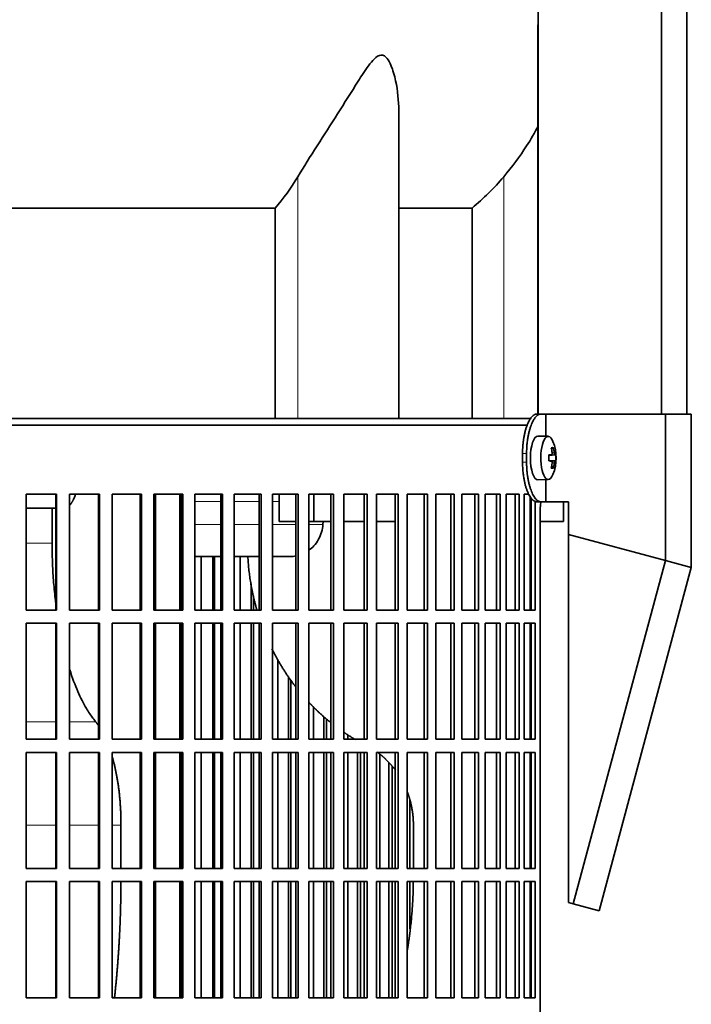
# Model space of a CAD drawing. Header units: millimetres. Extents: x 447 to 1322, y -2015 to 1714.
# Tile 22 of 31: x 1106 to 1259, y -166 to 59. Entities that reach past the tile are written whole.
import ezdxf

# ---------------------------------------------------------------- set-up
doc = ezdxf.new("R2010")
doc.units = ezdxf.units.MM
for name, color, linetype in [('M5X8_UNI7687', 7, 'Continuous'), ('MID_454-4', 7, 'Continuous'), ('VSI344-454_FILTR', 7, 'Continuous'), ('VSI344-454_SUPPO', 7, 'Continuous'), ('VSI344-454_TERMI', 7, 'Continuous'), ('VSI454_DIFFUSORE', 7, 'Continuous')]:
    doc.layers.add(name, color=color, linetype=linetype)

# ---------------------------------------------------------------- blocks, each defined once
blk = doc.blocks.new('SE3')
at = {"layer": 'M5X8_UNI7687', "color": 7, "linetype": 'Continuous', "lineweight": 35}
for p, q in [((1226.36, -36.54), (1224.01, -36.47)), ((1227.52, -39.14), (1227.11, -39.44)), ((1226.48, -40.82), (1227.06, -40.76)), ((1227.06, -42.18), (1226.48, -42.13)), ((1227.88, -40.76), (1226.49, -40.89)), ((1228.08, -40.78), (1226.49, -40.9)), ((1228.08, -42.16), (1226.49, -42.05)), ((1226.49, -42.05), (1227.88, -42.18)), ((1227.52, -43.81), (1227.11, -43.5)), ((1224.01, -46.47), (1226.36, -46.4))]:
    blk.add_line(p, q, dxfattribs=at)
at = {"layer": 'M5X8_UNI7687', "color": 4, "linetype": 'Continuous', "lineweight": 9}
for p, q in [((1227.22, -40.31), (1227.71, -40.26)), ((1226.48, -40.82), (1227.06, -40.76)), ((1227.06, -42.18), (1226.48, -42.13)), ((1227.71, -42.68), (1227.22, -42.63))]:
    blk.add_line(p, q, dxfattribs=at)
at = {"layer": 'M5X8_UNI7687', "color": 7, "linetype": 'Continuous', "lineweight": 35}
for centre, radius, start, end in [((1218.17, -41.47), 10, 337.7946, 22.2054), ((1218.48, -41.47), 9.62, 355.8727, 4.1273)]:
    blk.add_arc(centre, radius, start, end, dxfattribs=at)
for centre, major_axis, ratio, start_param, end_param in [((1223.99, -41.47), (0, -5), 0.34202, 3.141593, 6.283185), ((1226.34, -41.47), (0, -4.93), 0.34202, 2.444185, 6.283185), ((1220.24, -44.53), (7.67, 5.19), 0.199978, 0.212267, 0.361959), ((1218.23, -41.47), (0, 10), 0.906308, 4.833518, 4.948078), ((1218.13, -41.47), (0, 10), 0.965926, 4.833518, 4.948078), ((1218.18, -41.63), (9.97, 0.82), 0.029809, 0.468971, 0.583531), ((1221.29, -41.47), (0, -9.26), 0.562348, 1.49595, 1.645642), ((1218.18, -41.32), (9.97, -0.82), 0.029809, -0.583531, -0.468971), ((1218.23, -41.47), (0, -10), 0.906308, 1.335108, 1.449667), ((1218.13, -41.47), (0, -10), 0.965926, 1.335108, 1.449667), ((1218.18, -41.63), (9.97, 0.82), 0.029809, 0.112154, 0.226713), ((1218.18, -41.32), (9.97, -0.82), 0.029809, -0.226713, -0.112154), ((1220.24, -38.41), (7.67, -5.19), 0.199978, -0.361959, -0.212267), ((1223.99, -41.47), (0, -5), 0.34202, 0, 0.010116), ((1226.34, -41.47), (0, -4.93), 0.34202, 0, 0.697408)]:
    blk.add_ellipse(centre, major_axis=major_axis, ratio=ratio, start_param=start_param, end_param=end_param, dxfattribs=at)
for points in [[(1227.06, -40.76), (1227.06, -40.76), (1227.08, -40.76), (1227.1, -40.75), (1227.12, -40.74), (1227.14, -40.72), (1227.16, -40.7), (1227.17, -40.68), (1227.19, -40.65), (1227.2, -40.61), (1227.21, -40.58), (1227.22, -40.54), (1227.23, -40.49), (1227.23, -40.45), (1227.23, -40.41), (1227.23, -40.36), (1227.23, -40.31), (1227.23, -40.28), (1227.23, -40.26)], [(1227.71, -40.26), (1227.72, -40.28), (1227.72, -40.31), (1227.73, -40.36), (1227.73, -40.41), (1227.74, -40.45), (1227.75, -40.49), (1227.76, -40.54), (1227.77, -40.58), (1227.79, -40.61), (1227.8, -40.65), (1227.81, -40.68), (1227.82, -40.7), (1227.84, -40.72), (1227.85, -40.74), (1227.86, -40.75), (1227.87, -40.76), (1227.88, -40.76), (1227.88, -40.76)], [(1227.23, -42.68), (1227.23, -42.66), (1227.23, -42.63), (1227.23, -42.58), (1227.23, -42.53), (1227.23, -42.49), (1227.23, -42.45), (1227.22, -42.41), (1227.21, -42.37), (1227.2, -42.33), (1227.19, -42.29), (1227.17, -42.26), (1227.16, -42.24), (1227.14, -42.22), (1227.12, -42.2), (1227.1, -42.19), (1227.08, -42.18), (1227.06, -42.18), (1227.06, -42.18)], [(1227.88, -42.18), (1227.88, -42.18), (1227.87, -42.18), (1227.86, -42.19), (1227.85, -42.2), (1227.84, -42.22), (1227.82, -42.24), (1227.81, -42.26), (1227.8, -42.29), (1227.79, -42.33), (1227.77, -42.37), (1227.76, -42.41), (1227.75, -42.45), (1227.74, -42.49), (1227.73, -42.53), (1227.73, -42.58), (1227.72, -42.63), (1227.72, -42.66), (1227.71, -42.68)]]:
    blk.add_open_spline(points, degree=3, dxfattribs=at)
at = {"layer": 'MID_454-4', "color": 7, "linetype": 'Continuous', "lineweight": 35}
for p, q in [((1224.07, 920.53), (1224.07, -31.47)), ((1252.21, -31.47), (1252.21, 920.53)), ((1258, -31.47), (1258, 920.53)), ((1224, 57.4), (1224, -31.47))]:
    blk.add_line(p, q, dxfattribs=at)
at = {"layer": 'VSI344-454_FILTR', "color": 7, "linetype": 'Continuous', "lineweight": 35}
for p, q in [((944.71, -33.97), (1221.67, -33.97)), ((1107.17, -49.72), (1114.12, -49.72)), ((1107.17, -76.22), (1107.17, -49.72)), ((1113.97, -76.22), (1113.97, -49.72)), ((1114.12, -76.22), (1114.12, -49.72)), ((1117.05, -49.72), (1123.9, -49.72)), ((1117.05, -76.22), (1117.05, -49.72)), ((1123.68, -76.22), (1123.68, -49.72)), ((1123.9, -76.22), (1123.9, -49.72)), ((1126.79, -49.72), (1133.51, -49.72)), ((1126.79, -76.22), (1126.79, -49.72)), ((1133.22, -76.22), (1133.22, -49.72)), ((1133.51, -76.22), (1133.51, -49.72)), ((1136.33, -49.72), (1142.9, -49.72)), ((1136.33, -76.22), (1136.33, -49.72)), ((1142.54, -76.22), (1142.54, -49.72)), ((1142.9, -76.22), (1142.9, -49.72)), ((1145.65, -49.72), (1152.02, -49.72)), ((1145.65, -76.22), (1145.65, -49.72)), ((1151.6, -76.22), (1151.6, -49.72)), ((1152.02, -76.22), (1152.02, -49.72)), ((1154.68, -49.72), (1160.83, -49.72)), ((1154.68, -76.22), (1154.68, -49.72)), ((1160.35, -76.22), (1160.35, -49.72)), ((1160.83, -76.22), (1160.83, -49.72)), ((1163.39, -49.72), (1169.29, -49.72)), ((1163.39, -76.22), (1163.39, -49.72)), ((1168.74, -76.22), (1168.74, -49.72)), ((1169.29, -76.22), (1169.29, -49.72)), ((1171.73, -49.72), (1177.35, -49.72)), ((1171.73, -76.22), (1171.73, -49.72)), ((1176.75, -76.22), (1176.75, -49.72)), ((1177.35, -76.22), (1177.35, -49.72)), ((1179.67, -49.72), (1184.98, -49.72)), ((1179.67, -76.22), (1179.67, -49.72)), ((1184.32, -76.22), (1184.32, -49.72)), ((1184.98, -76.22), (1184.98, -49.72)), ((1187.16, -49.72), (1192.13, -49.72)), ((1187.16, -76.22), (1187.16, -49.72)), ((1191.43, -76.22), (1191.43, -49.72)), ((1192.13, -76.22), (1192.13, -49.72)), ((1194.17, -49.72), (1198.78, -49.72)), ((1194.17, -76.22), (1194.17, -49.72)), ((1198.03, -76.22), (1198.03, -49.72)), ((1198.78, -76.22), (1198.78, -49.72)), ((1200.66, -49.72), (1204.89, -49.72)), ((1200.66, -76.22), (1200.66, -49.72)), ((1204.09, -76.22), (1204.09, -49.72)), ((1204.89, -76.22), (1204.89, -49.72)), ((1206.6, -49.72), (1210.44, -49.72)), ((1206.6, -76.22), (1206.6, -49.72)), ((1209.6, -76.22), (1209.6, -49.72)), ((1210.44, -76.22), (1210.44, -49.72)), ((1211.97, -49.72), (1215.38, -49.72)), ((1211.97, -76.22), (1211.97, -49.72)), ((1214.51, -76.22), (1214.51, -49.72)), ((1215.38, -76.22), (1215.38, -49.72)), ((1216.74, -49.72), (1219.71, -49.72)), ((1216.74, -76.22), (1216.74, -49.72)), ((1218.8, -76.22), (1218.8, -49.72)), ((1219.71, -76.22), (1219.71, -49.72)), ((1220.87, -49.72), (1221.93, -49.72)), ((1220.87, -76.22), (1220.87, -49.72)), ((1222.46, -76.22), (1222.46, -50.66)), ((1223.4, -76.22), (1223.4, -51.42)), ((1224.49, -324.97), (1224.49, -53.97)), ((1147.11, -76.22), (1147.11, -63.97)), ((1149.75, -76.22), (1149.75, -63.97)), ((1150.2, -76.22), (1150.2, -63.97)), ((1156.01, -76.22), (1156.01, -63.97)), ((1158.56, -76.22), (1158.56, -70.2)), ((1159.08, -76.22), (1159.08, -72.96)), ((1107.17, -76.22), (1114.12, -76.22)), ((1117.05, -76.22), (1123.9, -76.22)), ((1126.79, -76.22), (1133.51, -76.22)), ((1136.33, -76.22), (1142.9, -76.22)), ((1145.65, -76.22), (1152.02, -76.22)), ((1154.68, -76.22), (1160.83, -76.22)), ((1163.39, -76.22), (1169.29, -76.22)), ((1171.73, -76.22), (1177.35, -76.22)), ((1179.67, -76.22), (1184.98, -76.22)), ((1187.16, -76.22), (1192.13, -76.22)), ((1194.17, -76.22), (1198.78, -76.22)), ((1200.66, -76.22), (1204.89, -76.22)), ((1206.6, -76.22), (1210.44, -76.22)), ((1211.97, -76.22), (1215.38, -76.22)), ((1216.74, -76.22), (1219.71, -76.22)), ((1220.87, -76.22), (1223.4, -76.22)), ((1107.17, -79.22), (1114.12, -79.22)), ((1107.17, -105.72), (1107.17, -79.22)), ((1113.97, -105.72), (1113.97, -79.22)), ((1114.12, -105.72), (1114.12, -79.22)), ((1117.05, -79.22), (1123.9, -79.22)), ((1117.05, -105.72), (1117.05, -79.22)), ((1123.68, -105.72), (1123.68, -79.22)), ((1123.9, -105.72), (1123.9, -79.22)), ((1126.79, -79.22), (1133.51, -79.22)), ((1126.79, -105.72), (1126.79, -79.22)), ((1133.22, -105.72), (1133.22, -79.22)), ((1133.51, -105.72), (1133.51, -79.22)), ((1136.33, -79.22), (1142.9, -79.22)), ((1136.33, -105.72), (1136.33, -79.22)), ((1142.54, -105.72), (1142.54, -79.22)), ((1142.9, -105.72), (1142.9, -79.22)), ((1145.65, -79.22), (1152.02, -79.22)), ((1145.65, -105.72), (1145.65, -79.22)), ((1147.11, -105.72), (1147.11, -79.22)), ((1149.75, -105.72), (1149.75, -79.22)), ((1150.2, -105.72), (1150.2, -79.22)), ((1151.6, -105.72), (1151.6, -79.22)), ((1152.02, -105.72), (1152.02, -79.22)), ((1154.68, -79.22), (1160.83, -79.22)), ((1154.68, -105.72), (1154.68, -79.22)), ((1156.01, -105.72), (1156.01, -79.22)), ((1158.56, -105.72), (1158.56, -79.22)), ((1159.08, -105.72), (1159.08, -79.22)), ((1160.35, -105.72), (1160.35, -79.22)), ((1160.83, -105.72), (1160.83, -79.22)), ((1163.39, -79.22), (1169.29, -79.22)), ((1163.39, -105.72), (1163.39, -79.22)), ((1168.74, -105.72), (1168.74, -79.22)), ((1169.29, -105.72), (1169.29, -79.22)), ((1171.73, -79.22), (1177.35, -79.22)), ((1171.73, -105.72), (1171.73, -79.22)), ((1176.75, -105.72), (1176.75, -79.22)), ((1177.35, -105.72), (1177.35, -79.22)), ((1179.67, -79.22), (1184.98, -79.22)), ((1179.67, -105.72), (1179.67, -79.22)), ((1184.32, -105.72), (1184.32, -79.22)), ((1184.98, -105.72), (1184.98, -79.22)), ((1187.16, -79.22), (1192.13, -79.22)), ((1187.16, -105.72), (1187.16, -79.22)), ((1191.43, -105.72), (1191.43, -79.22)), ((1192.13, -105.72), (1192.13, -79.22)), ((1194.17, -79.22), (1198.78, -79.22)), ((1194.17, -105.72), (1194.17, -79.22)), ((1198.03, -105.72), (1198.03, -79.22)), ((1198.78, -105.72), (1198.78, -79.22)), ((1200.66, -79.22), (1204.89, -79.22)), ((1200.66, -105.72), (1200.66, -79.22)), ((1204.09, -105.72), (1204.09, -79.22)), ((1204.89, -105.72), (1204.89, -79.22)), ((1206.6, -79.22), (1210.44, -79.22)), ((1206.6, -105.72), (1206.6, -79.22)), ((1209.6, -105.72), (1209.6, -79.22)), ((1210.44, -105.72), (1210.44, -79.22)), ((1211.97, -79.22), (1215.38, -79.22)), ((1211.97, -105.72), (1211.97, -79.22)), ((1214.51, -105.72), (1214.51, -79.22)), ((1215.38, -105.72), (1215.38, -79.22)), ((1216.74, -79.22), (1219.71, -79.22)), ((1216.74, -105.72), (1216.74, -79.22)), ((1218.8, -105.72), (1218.8, -79.22)), ((1219.71, -105.72), (1219.71, -79.22)), ((1220.87, -79.22), (1223.4, -79.22)), ((1220.87, -105.72), (1220.87, -79.22)), ((1222.46, -105.72), (1222.46, -79.22)), ((1223.4, -105.72), (1223.4, -79.22)), ((1164.59, -105.72), (1164.59, -87.52)), ((1167.04, -105.72), (1167.04, -91.42)), ((1167.61, -105.72), (1167.61, -92.23)), ((1172.8, -105.72), (1172.8, -98.34)), ((1175.12, -105.72), (1175.12, -100.52)), ((1175.75, -105.72), (1175.75, -101.06)), ((1180.59, -105.72), (1180.59, -104.7)), ((1107.17, -105.72), (1114.12, -105.72)), ((1117.05, -105.72), (1123.9, -105.72)), ((1126.79, -105.72), (1133.51, -105.72)), ((1136.33, -105.72), (1142.9, -105.72)), ((1145.65, -105.72), (1152.02, -105.72)), ((1154.68, -105.72), (1160.83, -105.72)), ((1163.39, -105.72), (1169.29, -105.72)), ((1171.73, -105.72), (1177.35, -105.72)), ((1179.67, -105.72), (1184.98, -105.72)), ((1187.16, -105.72), (1192.13, -105.72)), ((1194.17, -105.72), (1198.78, -105.72)), ((1200.66, -105.72), (1204.89, -105.72)), ((1206.6, -105.72), (1210.44, -105.72)), ((1211.97, -105.72), (1215.38, -105.72)), ((1216.74, -105.72), (1219.71, -105.72)), ((1220.87, -105.72), (1223.4, -105.72)), ((1107.17, -108.72), (1114.12, -108.72)), ((1107.17, -135.22), (1107.17, -108.72)), ((1113.97, -135.22), (1113.97, -108.72)), ((1114.12, -135.22), (1114.12, -108.72)), ((1117.05, -108.72), (1123.9, -108.72)), ((1117.05, -135.22), (1117.05, -108.72)), ((1123.68, -135.22), (1123.68, -108.72)), ((1123.9, -135.22), (1123.9, -108.72)), ((1126.79, -108.72), (1133.51, -108.72)), ((1126.79, -135.22), (1126.79, -108.72)), ((1133.22, -135.22), (1133.22, -108.72)), ((1133.51, -135.22), (1133.51, -108.72)), ((1136.33, -108.72), (1142.9, -108.72)), ((1136.33, -135.22), (1136.33, -108.72)), ((1142.54, -135.22), (1142.54, -108.72)), ((1142.9, -135.22), (1142.9, -108.72)), ((1145.65, -108.72), (1152.02, -108.72)), ((1145.65, -135.22), (1145.65, -108.72)), ((1147.11, -135.22), (1147.11, -108.72)), ((1149.75, -135.22), (1149.75, -108.72)), ((1150.2, -135.22), (1150.2, -108.72)), ((1151.6, -135.22), (1151.6, -108.72)), ((1152.02, -135.22), (1152.02, -108.72)), ((1154.68, -108.72), (1160.83, -108.72)), ((1154.68, -135.22), (1154.68, -108.72)), ((1156.01, -135.22), (1156.01, -108.72)), ((1158.56, -135.22), (1158.56, -108.72)), ((1159.08, -135.22), (1159.08, -108.72)), ((1160.35, -135.22), (1160.35, -108.72)), ((1160.83, -135.22), (1160.83, -108.72)), ((1163.39, -108.72), (1169.29, -108.72)), ((1163.39, -135.22), (1163.39, -108.72)), ((1164.59, -135.22), (1164.59, -108.72)), ((1167.04, -135.22), (1167.04, -108.72)), ((1167.61, -135.22), (1167.61, -108.72)), ((1168.74, -135.22), (1168.74, -108.72)), ((1169.29, -135.22), (1169.29, -108.72)), ((1171.73, -108.72), (1177.35, -108.72)), ((1171.73, -135.22), (1171.73, -108.72)), ((1172.8, -135.22), (1172.8, -108.72)), ((1175.12, -135.22), (1175.12, -108.72)), ((1175.75, -135.22), (1175.75, -108.72)), ((1176.75, -135.22), (1176.75, -108.72)), ((1177.35, -135.22), (1177.35, -108.72)), ((1179.67, -108.72), (1184.98, -108.72)), ((1179.67, -135.22), (1179.67, -108.72)), ((1180.59, -135.22), (1180.59, -108.72)), ((1182.79, -135.22), (1182.79, -108.72)), ((1183.47, -135.22), (1183.47, -108.72)), ((1184.32, -135.22), (1184.32, -108.72)), ((1184.98, -135.22), (1184.98, -108.72)), ((1187.16, -108.72), (1192.13, -108.72)), ((1187.16, -135.22), (1187.16, -108.72)), ((1187.93, -135.22), (1187.93, -109.18)), ((1191.43, -135.22), (1191.43, -108.72)), ((1192.13, -135.22), (1192.13, -108.72)), ((1194.17, -108.72), (1198.78, -108.72)), ((1194.17, -135.22), (1194.17, -108.72)), ((1198.03, -135.22), (1198.03, -108.72)), ((1198.78, -135.22), (1198.78, -108.72)), ((1200.66, -108.72), (1204.89, -108.72)), ((1200.66, -135.22), (1200.66, -108.72)), ((1204.09, -135.22), (1204.09, -108.72)), ((1204.89, -135.22), (1204.89, -108.72)), ((1206.6, -108.72), (1210.44, -108.72)), ((1206.6, -135.22), (1206.6, -108.72)), ((1209.6, -135.22), (1209.6, -108.72)), ((1210.44, -135.22), (1210.44, -108.72)), ((1211.97, -108.72), (1215.38, -108.72)), ((1211.97, -135.22), (1211.97, -108.72)), ((1214.51, -135.22), (1214.51, -108.72)), ((1215.38, -135.22), (1215.38, -108.72)), ((1216.74, -108.72), (1219.71, -108.72)), ((1216.74, -135.22), (1216.74, -108.72)), ((1218.8, -135.22), (1218.8, -108.72)), ((1219.71, -135.22), (1219.71, -108.72)), ((1220.87, -108.72), (1223.4, -108.72)), ((1220.87, -135.22), (1220.87, -108.72)), ((1222.46, -135.22), (1222.46, -108.72)), ((1223.4, -135.22), (1223.4, -108.72)), ((1189.99, -135.22), (1189.99, -111.08)), ((1190.73, -135.22), (1190.73, -111.88)), ((1194.79, -135.22), (1194.79, -119.62)), ((1107.17, -135.22), (1114.12, -135.22)), ((1117.05, -135.22), (1123.9, -135.22)), ((1126.79, -135.22), (1133.51, -135.22)), ((1136.33, -135.22), (1142.9, -135.22)), ((1145.65, -135.22), (1152.02, -135.22)), ((1154.68, -135.22), (1160.83, -135.22)), ((1163.39, -135.22), (1169.29, -135.22)), ((1171.73, -135.22), (1177.35, -135.22)), ((1179.67, -135.22), (1184.98, -135.22)), ((1187.16, -135.22), (1192.13, -135.22)), ((1194.17, -135.22), (1198.78, -135.22)), ((1200.66, -135.22), (1204.89, -135.22)), ((1206.6, -135.22), (1210.44, -135.22)), ((1211.97, -135.22), (1215.38, -135.22)), ((1216.74, -135.22), (1219.71, -135.22)), ((1220.87, -135.22), (1223.4, -135.22)), ((1107.17, -138.22), (1114.12, -138.22)), ((1107.17, -164.72), (1107.17, -138.22)), ((1113.97, -164.72), (1113.97, -138.22)), ((1114.12, -164.72), (1114.12, -138.22)), ((1117.05, -138.22), (1123.9, -138.22)), ((1117.05, -164.72), (1117.05, -138.22)), ((1123.68, -164.72), (1123.68, -138.22)), ((1123.9, -164.72), (1123.9, -138.22)), ((1126.79, -138.22), (1133.51, -138.22)), ((1126.79, -164.72), (1126.79, -138.22)), ((1133.22, -164.72), (1133.22, -138.22)), ((1133.51, -164.72), (1133.51, -138.22)), ((1136.33, -138.22), (1142.9, -138.22)), ((1136.33, -164.72), (1136.33, -138.22)), ((1142.54, -164.72), (1142.54, -138.22)), ((1142.9, -164.72), (1142.9, -138.22)), ((1145.65, -138.22), (1152.02, -138.22)), ((1145.65, -164.72), (1145.65, -138.22)), ((1147.11, -164.72), (1147.11, -138.22)), ((1149.75, -164.72), (1149.75, -138.22)), ((1150.2, -164.72), (1150.2, -138.22)), ((1151.6, -164.72), (1151.6, -138.22)), ((1152.02, -164.72), (1152.02, -138.22)), ((1154.68, -138.22), (1160.83, -138.22)), ((1154.68, -164.72), (1154.68, -138.22)), ((1156.01, -164.72), (1156.01, -138.22)), ((1158.56, -164.72), (1158.56, -138.22)), ((1159.08, -164.72), (1159.08, -138.22)), ((1160.35, -164.72), (1160.35, -138.22)), ((1160.83, -164.72), (1160.83, -138.22)), ((1163.39, -138.22), (1169.29, -138.22)), ((1163.39, -164.72), (1163.39, -138.22)), ((1164.59, -164.72), (1164.59, -138.22)), ((1167.04, -164.72), (1167.04, -138.22)), ((1167.61, -164.72), (1167.61, -138.22)), ((1168.74, -164.72), (1168.74, -138.22)), ((1169.29, -164.72), (1169.29, -138.22)), ((1171.73, -138.22), (1177.35, -138.22)), ((1171.73, -164.72), (1171.73, -138.22)), ((1172.8, -164.72), (1172.8, -138.22)), ((1175.12, -164.72), (1175.12, -138.22)), ((1175.75, -164.72), (1175.75, -138.22)), ((1176.75, -164.72), (1176.75, -138.22)), ((1177.35, -164.72), (1177.35, -138.22)), ((1179.67, -138.22), (1184.98, -138.22)), ((1179.67, -164.72), (1179.67, -138.22)), ((1180.59, -164.72), (1180.59, -138.22)), ((1182.79, -164.72), (1182.79, -138.22)), ((1183.47, -164.72), (1183.47, -138.22)), ((1184.32, -164.72), (1184.32, -138.22)), ((1184.98, -164.72), (1184.98, -138.22)), ((1187.16, -138.22), (1192.13, -138.22)), ((1187.16, -164.72), (1187.16, -138.22)), ((1187.93, -164.72), (1187.93, -138.22)), ((1189.99, -164.72), (1189.99, -138.22)), ((1190.73, -164.72), (1190.73, -138.22)), ((1191.43, -164.72), (1191.43, -138.22)), ((1192.13, -164.72), (1192.13, -138.22)), ((1194.17, -138.22), (1198.78, -138.22)), ((1194.17, -164.72), (1194.17, -138.22)), ((1194.79, -148.99), (1194.79, -138.22)), ((1198.03, -164.72), (1198.03, -138.22)), ((1198.78, -164.72), (1198.78, -138.22)), ((1200.66, -138.22), (1204.89, -138.22)), ((1200.66, -164.72), (1200.66, -138.22)), ((1204.09, -164.72), (1204.09, -138.22)), ((1204.89, -164.72), (1204.89, -138.22)), ((1206.6, -138.22), (1210.44, -138.22)), ((1206.6, -164.72), (1206.6, -138.22)), ((1209.6, -164.72), (1209.6, -138.22)), ((1210.44, -164.72), (1210.44, -138.22)), ((1211.97, -138.22), (1215.38, -138.22)), ((1211.97, -164.72), (1211.97, -138.22)), ((1214.51, -164.72), (1214.51, -138.22)), ((1215.38, -164.72), (1215.38, -138.22)), ((1216.74, -138.22), (1219.71, -138.22)), ((1216.74, -164.72), (1216.74, -138.22)), ((1218.8, -164.72), (1218.8, -138.22)), ((1219.71, -164.72), (1219.71, -138.22)), ((1220.87, -138.22), (1223.4, -138.22)), ((1220.87, -164.72), (1220.87, -138.22)), ((1222.46, -164.72), (1222.46, -138.22)), ((1223.4, -164.72), (1223.4, -138.22)), ((1107.17, -164.72), (1114.12, -164.72)), ((1117.05, -164.72), (1123.9, -164.72)), ((1126.79, -164.72), (1133.51, -164.72)), ((1136.33, -164.72), (1142.9, -164.72)), ((1145.65, -164.72), (1152.02, -164.72)), ((1154.68, -164.72), (1160.83, -164.72)), ((1163.39, -164.72), (1169.29, -164.72)), ((1171.73, -164.72), (1177.35, -164.72)), ((1179.67, -164.72), (1184.98, -164.72)), ((1187.16, -164.72), (1192.13, -164.72)), ((1194.17, -164.72), (1198.78, -164.72)), ((1200.66, -164.72), (1204.89, -164.72)), ((1206.6, -164.72), (1210.44, -164.72)), ((1211.97, -164.72), (1215.38, -164.72)), ((1216.74, -164.72), (1219.71, -164.72)), ((1220.87, -164.72), (1223.4, -164.72))]:
    blk.add_line(p, q, dxfattribs=at)
blk.add_open_spline([(1224.49, -53.97), (1224.49, -53.9), (1224.49, -53.75), (1224.49, -53.53), (1224.5, -53.32), (1224.51, -53.1), (1224.52, -52.89), (1224.54, -52.68), (1224.56, -52.47), (1224.58, -52.26), (1224.62, -51.91), (1224.67, -51.63), (1224.7, -51.43)], degree=3, knots=[0, 0, 0, 0, 0.027983, 0.0557899, 0.0834734, 0.1110867, 0.1386835, 0.1663177, 0.1940428, 0.2219119, 0.2499772, 0.3401037, 0.3401037, 0.3401037, 0.3401037], dxfattribs=at)
at = {"layer": 'VSI344-454_SUPPO', "color": 7, "linetype": 'Continuous', "lineweight": 35}
for p, q in [((945.71, -32.47), (1222.47, -32.47)), ((1136.68, -76.22), (1136.68, -49.72)), ((1142.28, -76.22), (1142.28, -49.72)), ((1164.91, -55.97), (1164.91, -49.72)), ((1172.86, -55.97), (1172.86, -49.72)), ((1222.21, -76.22), (1222.21, -50.28)), ((1229.85, -55.97), (1229.85, -51.47)), ((1113.97, -52.97), (1107.17, -52.97)), ((1113.1, -60.97), (1113.1, -52.97)), ((1164.91, -55.97), (1168.74, -55.97)), ((1171.73, -55.97), (1172.86, -55.97)), ((1172.86, -55.97), (1176.75, -55.97)), ((1174.99, -55.97), (1174.93, -56.67)), ((1179.67, -55.97), (1184.32, -55.97)), ((1187.16, -55.97), (1191.43, -55.97)), ((1222.21, -55.97), (1222.46, -55.97)), ((1224.49, -55.97), (1229.85, -55.97)), ((1142.28, -63.97), (1142.54, -63.97)), ((1145.65, -63.97), (1151.6, -63.97)), ((1154.68, -63.97), (1160.35, -63.97)), ((1163.39, -63.97), (1167.57, -63.97)), ((1136.68, -105.72), (1136.68, -79.22)), ((1142.28, -105.72), (1142.28, -79.22)), ((1222.21, -105.72), (1222.21, -79.22)), ((1136.68, -135.22), (1136.68, -108.72)), ((1142.28, -135.22), (1142.28, -108.72)), ((1222.21, -135.22), (1222.21, -108.72)), ((1128.82, -135.22), (1128.82, -125.32)), ((1195.57, -135.22), (1195.57, -125.32)), ((1136.68, -164.72), (1136.68, -138.22)), ((1142.28, -164.72), (1142.28, -138.22)), ((1222.21, -164.72), (1222.21, -138.22))]:
    blk.add_line(p, q, dxfattribs=at)
at = {"layer": 'VSI344-454_SUPPO', "color": 4, "linetype": 'Continuous', "lineweight": 9}
for p, q in [((1142.54, -51.45), (1142.28, -51.45)), ((1151.6, -51.45), (1145.65, -51.45)), ((1160.35, -51.45), (1154.68, -51.45)), ((1164.91, -51.45), (1163.39, -51.45)), ((1142.28, -56.67), (1142.54, -56.67)), ((1145.65, -56.67), (1151.6, -56.67)), ((1154.68, -56.67), (1160.35, -56.67)), ((1163.39, -56.67), (1168.74, -56.67)), ((1171.73, -56.67), (1174.93, -56.67)), ((1107.17, -60.97), (1113.1, -60.97)), ((1107.17, -101.76), (1113.97, -101.76)), ((1117.05, -101.76), (1123.07, -101.76)), ((1107.17, -125.32), (1113.97, -125.32)), ((1117.05, -125.32), (1123.68, -125.32)), ((1126.79, -125.32), (1128.82, -125.32))]:
    blk.add_line(p, q, dxfattribs=at)
at = {"layer": 'VSI344-454_SUPPO', "color": 7, "linetype": 'Continuous', "lineweight": 35}
for points, degree, knots in [([(1117.05, -52.34), (1117.05, -52.34), (1117.09, -52.3), (1117.15, -52.23), (1117.24, -52.13), (1117.33, -52.02), (1117.42, -51.9), (1117.5, -51.78), (1117.58, -51.66), (1117.66, -51.53), (1117.73, -51.4), (1117.81, -51.27), (1117.88, -51.13), (1117.94, -51), (1118.05, -50.77), (1118.18, -50.46), (1118.32, -50.1), (1118.39, -49.88), (1118.42, -49.8)], 3, [0.278994, 0.278994, 0.278994, 0.278994, 0.281711, 0.30324, 0.3244693, 0.3453991, 0.3660293, 0.3863599, 0.4063909, 0.4261223, 0.4455542, 0.4646864, 0.4835192, 0.5020524, 0.5202861, 0.5697227, 0.6188322, 0.6436574, 0.6436574, 0.6436574, 0.6436574]), ([(1171.74, -62.57), (1172.14, -62.28), (1172.96, -61.53), (1173.96, -60.11), (1174.68, -58.44), (1174.85, -57.25), (1174.93, -56.67)], 3, [0.6618207, 0.6618207, 0.6618207, 0.6618207, 0.7370741, 0.8280903, 0.9157328, 1, 1, 1, 1]), ([(1113.96, -74.98), (1113.9, -74.51), (1113.68, -72.66), (1113.38, -69.39), (1113.14, -65.17), (1113.11, -62.36), (1113.1, -60.97)], 3, [0.7211557, 0.7211557, 0.7211557, 0.7211557, 0.7499879, 0.8349442, 0.9182801, 1, 1, 1, 1]), ([(1157.77, -63.98), (1158.08, -69.69), (1159.57, -75.24), (1159.7, -75.74), (1159.85, -76.24)], 2, [0.0519192, 0.0519192, 0.0519192, 0.25, 0.25, 0.2681048, 0.2681048, 0.2681048]), ([(1163.28, -85.08), (1164.12, -86.76), (1165.07, -88.37), (1166.73, -91.2), (1168.72, -93.76)], 2, [0.4340761, 0.4340761, 0.4340761, 0.5, 0.5, 0.6156148, 0.6156148, 0.6156148]), ([(1123.07, -101.76), (1122.85, -101.48), (1122.39, -100.9), (1121.67, -99.88), (1120.84, -98.54), (1119.92, -96.86), (1118.6, -94.05), (1117.66, -91.55), (1117.07, -89.68), (1117.04, -89.6)], 3, [0, 0, 0, 0, 0.0369621, 0.0786432, 0.1250422, 0.1876, 0.2501534, 0.3862477, 0.3924382, 0.3924382, 0.3924382, 0.3924382]), ([(1171.65, -97.21), (1172.66, -98.29), (1173.74, -99.32), (1175.17, -100.67), (1176.68, -101.89)], 2, [0.696559, 0.696559, 0.696559, 0.75, 0.75, 0.8204835, 0.8204835, 0.8204835]), ([(1126.81, -109.64), (1127.05, -110.47), (1127.26, -111.35), (1128.03, -114.48), (1128.43, -118.06), (1128.82, -121.62), (1128.82, -125.32)], 2, [0.4292984, 0.4292984, 0.4292984, 0.5, 0.5, 0.75, 0.75, 1, 1, 1]), ([(1187.25, -108.61), (1188.3, -109.36), (1189.26, -110.27), (1190.46, -111.42), (1191.45, -112.73)], 2, [0.1287949, 0.1287949, 0.1287949, 0.25, 0.25, 0.3995248, 0.3995248, 0.3995248]), ([(1194.2, -117.78), (1194.56, -118.73), (1194.83, -119.74), (1195.57, -122.46), (1195.57, -125.32)], 2, [0.6596465, 0.6596465, 0.6596465, 0.75, 0.75, 1, 1, 1]), ([(1128.82, -138.22), (1128.79, -144.69), (1128.45, -151.08), (1128.08, -158.01), (1127.34, -164.72)], 2, [0.0187361, 0.0187361, 0.0187361, 0.25, 0.25, 0.499688, 0.499688, 0.499688]), ([(1195.56, -138.22), (1195.5, -144.27), (1194.72, -150.25), (1194.49, -152.03), (1194.2, -153.8)], 2, [0.0199355, 0.0199355, 0.0199355, 0.25, 0.25, 0.3183651, 0.3183651, 0.3183651])]:
    blk.add_open_spline(points, degree=degree, knots=knots, dxfattribs=at)
for points, degree in [([(1167.44, -63.97), (1167.88, -63.97), (1168.32, -63.94), (1168.76, -63.86)], 3), ([(1123.07, -101.76), (1123.39, -102.14), (1123.69, -102.59)], 2), ([(1179.64, -104.09), (1180.99, -105.01), (1182.39, -105.83)], 2)]:
    blk.add_open_spline(points, degree=degree, dxfattribs=at)
at = {"layer": 'VSI344-454_TERMI', "color": 7, "linetype": 'Continuous', "lineweight": 35}
for p, q in [((1223.72, -31.47), (1224.64, -31.47)), ((1224.64, -31.47), (1225.82, -31.47)), ((1225.82, -31.47), (1253.09, -31.47)), ((1225.82, -36.52), (1225.82, -31.47)), ((1253.09, -31.47), (1259.01, -31.47)), ((1253.09, -64.88), (1253.09, -31.47)), ((1259.01, -66.47), (1259.01, -31.47)), ((1220.49, -40.47), (1220.49, -42.47)), ((1221.41, -40.47), (1221.41, -42.47)), ((1225.82, -51.47), (1225.82, -46.42)), ((1224.64, -51.47), (1223.72, -51.47)), ((1224.64, -51.47), (1225.82, -51.47)), ((1225.82, -51.47), (1230.99, -51.47)), ((1230.99, -58.96), (1230.99, -51.47)), ((1230.99, -58.96), (1253.09, -64.88)), ((1230.99, -143), (1230.99, -58.96)), ((1253.09, -64.88), (1232.08, -143.29)), ((1253.09, -64.88), (1259.01, -66.47)), ((1259.01, -66.47), (1238, -144.88)), ((1232.08, -143.29), (1230.99, -143)), ((1238, -144.88), (1232.08, -143.29))]:
    blk.add_line(p, q, dxfattribs=at)
at = {"layer": 'VSI344-454_TERMI', "color": 4, "linetype": 'Continuous', "lineweight": 9}
for p, q in [((1220.49, -40.47), (1221.41, -40.47)), ((1221.41, -42.47), (1220.49, -42.47))]:
    blk.add_line(p, q, dxfattribs=at)
at = {"layer": 'VSI344-454_TERMI', "color": 7, "linetype": 'Continuous', "lineweight": 35}
for points, knots in [([(1220.49, -40.47), (1220.49, -40.37), (1220.49, -40.17), (1220.5, -39.88), (1220.51, -39.58), (1220.52, -39.29), (1220.54, -39), (1220.56, -38.71), (1220.58, -38.42), (1220.61, -38.14), (1220.64, -37.85), (1220.68, -37.57), (1220.72, -37.29), (1220.78, -36.83), (1220.9, -36.21), (1221.07, -35.45), (1221.27, -34.74), (1221.49, -34.08), (1221.74, -33.48), (1222, -32.96), (1222.27, -32.51), (1222.52, -32.17), (1222.75, -31.93), (1222.94, -31.77), (1223.14, -31.63), (1223.33, -31.54), (1223.53, -31.48), (1223.65, -31.47), (1223.72, -31.47)], [0, 0, 0, 0, 0.021051, 0.042002, 0.062876, 0.083693, 0.104478, 0.125254, 0.146042, 0.166866, 0.187748, 0.208712, 0.229779, 0.250971, 0.313214, 0.375619, 0.438632, 0.501394, 0.564154, 0.627126, 0.689277, 0.751393, 0.793158, 0.834556, 0.875762, 0.916954, 0.958308, 1, 1, 1, 1]), ([(1224.64, -31.47), (1224.61, -31.47), (1224.55, -31.47), (1224.45, -31.49), (1224.35, -31.51), (1224.25, -31.54), (1224.16, -31.59), (1224.06, -31.64), (1223.96, -31.7), (1223.86, -31.77), (1223.77, -31.85), (1223.67, -31.94), (1223.57, -32.04), (1223.41, -32.22), (1223.19, -32.51), (1222.92, -32.96), (1222.66, -33.48), (1222.42, -34.08), (1222.19, -34.74), (1221.99, -35.45), (1221.82, -36.21), (1221.69, -36.92), (1221.6, -37.57), (1221.53, -38.14), (1221.48, -38.71), (1221.44, -39.29), (1221.42, -39.88), (1221.42, -40.27), (1221.41, -40.47)], [0, 0, 0, 0, 0.020905, 0.041705, 0.062421, 0.083075, 0.103688, 0.124284, 0.144884, 0.165511, 0.186186, 0.206932, 0.227771, 0.248723, 0.310801, 0.372931, 0.435895, 0.498659, 0.561404, 0.62443, 0.686816, 0.749074, 0.79132, 0.833156, 0.874759, 0.916313, 0.958, 1, 1, 1, 1]), ([(1223.72, -51.47), (1223.69, -51.47), (1223.62, -51.47), (1223.52, -51.45), (1223.43, -51.43), (1223.33, -51.4), (1223.23, -51.35), (1223.14, -51.3), (1223.04, -51.24), (1222.94, -51.17), (1222.84, -51.09), (1222.75, -51), (1222.65, -50.9), (1222.49, -50.72), (1222.27, -50.43), (1222, -49.98), (1221.74, -49.46), (1221.49, -48.86), (1221.27, -48.2), (1221.07, -47.49), (1220.9, -46.73), (1220.77, -46.02), (1220.68, -45.37), (1220.61, -44.81), (1220.56, -44.23), (1220.52, -43.65), (1220.5, -43.06), (1220.49, -42.67), (1220.49, -42.47)], [0, 0, 0, 0, 0.0209, 0.041695, 0.062405, 0.083053, 0.103661, 0.12425, 0.144843, 0.165462, 0.18613, 0.206867, 0.227697, 0.24864, 0.310747, 0.372907, 0.43587, 0.498639, 0.561388, 0.624414, 0.686801, 0.749062, 0.791311, 0.833148, 0.874754, 0.91631, 0.957998, 1, 1, 1, 1]), ([(1221.41, -42.47), (1221.41, -42.57), (1221.42, -42.77), (1221.42, -43.06), (1221.43, -43.36), (1221.44, -43.65), (1221.46, -43.94), (1221.48, -44.23), (1221.5, -44.52), (1221.53, -44.8), (1221.56, -45.09), (1221.6, -45.37), (1221.64, -45.65), (1221.71, -46.11), (1221.82, -46.73), (1221.99, -47.49), (1222.19, -48.2), (1222.42, -48.86), (1222.66, -49.46), (1222.92, -49.98), (1223.19, -50.43), (1223.44, -50.77), (1223.67, -51.01), (1223.86, -51.18), (1224.06, -51.31), (1224.25, -51.4), (1224.45, -51.46), (1224.58, -51.47), (1224.64, -51.47)], [0, 0, 0, 0, 0.021051, 0.042001, 0.062873, 0.08369, 0.104474, 0.125249, 0.146036, 0.166859, 0.18774, 0.208703, 0.229768, 0.250959, 0.313199, 0.375603, 0.438616, 0.501374, 0.564129, 0.627102, 0.689223, 0.75131, 0.793093, 0.834507, 0.875728, 0.916932, 0.958298, 1, 1, 1, 1])]:
    blk.add_open_spline(points, degree=3, knots=knots, dxfattribs=at)
at = {"layer": 'VSI454_DIFFUSORE', "color": 7, "linetype": 'Continuous', "lineweight": 35}
for p, q in [((1192.22, -32.47), (1192.22, 37.82)), ((1101.71, 15.59), (1164.04, 15.59)), ((1164.04, 15.59), (1164.04, -32.47)), ((1192.22, 15.59), (1208.95, 15.59)), ((1208.95, 15.59), (1208.95, -32.47))]:
    blk.add_line(p, q, dxfattribs=at)
at = {"layer": 'VSI454_DIFFUSORE', "color": 4, "linetype": 'Continuous', "lineweight": 9}
for p, q in [((1169.17, -32.47), (1169.17, 22.74)), ((1216.21, -32.47), (1216.21, 22.74))]:
    blk.add_line(p, q, dxfattribs=at)
at = {"layer": 'VSI454_DIFFUSORE', "color": 7, "linetype": 'Continuous', "lineweight": 35}
for points, knots in [([(1192.22, 37.81), (1192.22, 40.08), (1192, 42.37), (1191.25, 45.86), (1190.91, 47.08), (1190.19, 48.76), (1189.91, 49.3), (1189.37, 49.97), (1189.17, 50.16), (1188.72, 50.44), (1188.46, 50.52), (1187.67, 50.48), (1187.13, 50.1), (1186.19, 49.18), (1185.76, 48.64), (1184.5, 46.94), (1183.72, 45.74), (1181.4, 42.09), (1179.84, 39.56), (1176.71, 34.62), (1175.14, 32.18), (1172.06, 27.38), (1170.53, 25), (1169.17, 22.74)], [0.2605527, 0.2605527, 0.2605527, 0.2605527, 0.375, 0.375, 0.4375, 0.4375, 0.46875, 0.46875, 0.484375, 0.484375, 0.5, 0.5, 0.53125, 0.53125, 0.5625, 0.5625, 0.625, 0.625, 0.75, 0.75, 0.875, 0.875, 1, 1, 1, 1]), ([(1224.07, 34.34), (1223.26, 32.79), (1222.37, 31.26), (1219.87, 27.36), (1218.12, 24.99), (1216.21, 22.74)], [0.7963982, 0.7963982, 0.7963982, 0.7963982, 0.875, 0.875, 1, 1, 1, 1])]:
    blk.add_open_spline(points, degree=3, knots=knots, dxfattribs=at)
for points in [[(1169.17, 22.74), (1167.61, 20.14), (1165.9, 17.76), (1164.04, 15.59)], [(1216.21, 22.74), (1214, 20.14), (1211.58, 17.76), (1208.95, 15.59)]]:
    blk.add_open_spline(points, degree=3, dxfattribs=at)

msp = doc.modelspace()

# ---------------------------------------------------------------- block references
msp.add_blockref('SE3', (0, 0))

doc.saveas('drawing.dxf')
